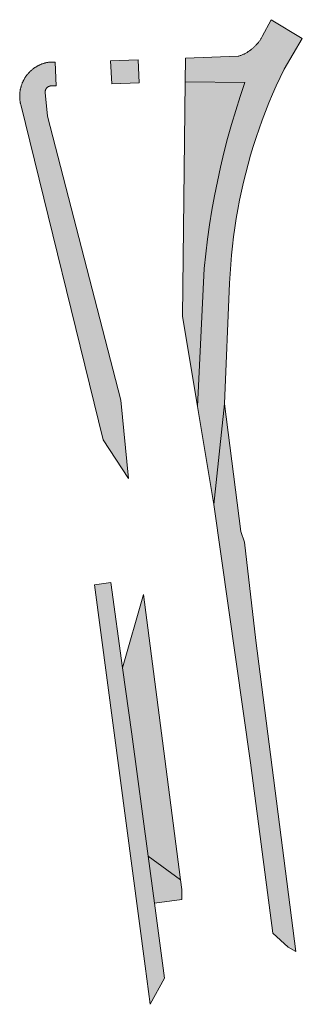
# Model space of a CAD drawing. Extents: x 97094 to 109644, y 463509 to 471969.
# Tile 103 of 256: x 102217 to 102241, y 468046 to 468131. Entities that reach past the tile are written whole.
import ezdxf

# ---------------------------------------------------------------- set-up
doc = ezdxf.new("R2010")
doc.units = 0
doc.layers.add('109 Onkruidbestrijding elementen', color=6, linetype='Continuous', lineweight=20, true_color=0xff00ff)

msp = doc.modelspace()

# ---------------------------------------------------------------- hatches: boundary and pattern name
at = {"layer": '109 Onkruidbestrijding elementen', "true_color": 0xff00ff}
for points in [[(102231.214, 468125.404), (102236.301, 468125.344), (102235.902, 468124.154), (102235.524, 468122.956), (102235.168, 468121.753), (102234.834, 468120.542), (102234.521, 468119.326), (102234.231, 468118.105), (102233.963, 468116.878), (102233.717, 468115.647), (102233.493, 468114.412), (102233.292, 468113.173), (102233.113, 468111.93), (102232.957, 468110.684), (102232.823, 468109.436), (102232.266, 468097.607), (102233.661, 468089.229), (102234.577, 468097.846), (102235.002, 468108.175), (102235.042, 468108.967), (102235.095, 468109.759), (102235.162, 468110.55), (102235.243, 468111.339), (102235.337, 468112.127), (102235.445, 468112.913), (102235.567, 468113.697), (102235.703, 468114.479), (102235.852, 468115.258), (102236.014, 468116.035), (102236.19, 468116.808), (102236.38, 468117.579), (102236.583, 468118.346), (102236.799, 468119.109), (102237.029, 468119.869), (102237.271, 468120.624), (102237.527, 468121.376), (102237.796, 468122.122), (102238.077, 468122.864), (102238.372, 468123.601), (102238.679, 468124.332), (102238.999, 468125.058), (102239.332, 468125.779), (102239.677, 468126.493), (102241.224, 468129.108), (102238.554, 468130.714), (102237.793, 468129.273), (102237.765, 468129.221), (102237.735, 468129.169), (102237.705, 468129.118), (102237.674, 468129.068), (102237.642, 468129.018), (102237.609, 468128.968), (102237.576, 468128.919), (102237.541, 468128.871), (102237.506, 468128.823), (102237.47, 468128.776), (102237.433, 468128.73), (102237.396, 468128.684), (102237.357, 468128.638), (102237.318, 468128.594), (102237.278, 468128.55), (102237.238, 468128.507), (102237.196, 468128.464), (102237.154, 468128.422), (102237.111, 468128.381), (102237.068, 468128.341), (102237.024, 468128.301), (102236.979, 468128.262), (102236.933, 468128.224), (102236.887, 468128.187), (102236.84, 468128.15), (102236.793, 468128.115), (102236.745, 468128.08), (102236.697, 468128.046), (102236.647, 468128.012), (102236.598, 468127.98), (102236.548, 468127.948), (102236.497, 468127.918), (102236.445, 468127.888), (102236.394, 468127.859), (102236.341, 468127.831), (102236.289, 468127.803), (102236.236, 468127.777), (102236.182, 468127.752), (102236.128, 468127.727), (102236.073, 468127.704), (102236.019, 468127.681), (102235.963, 468127.659), (102235.908, 468127.639), (102235.852, 468127.619), (102235.796, 468127.6), (102235.739, 468127.582), (102231.223, 468127.424), (102231.214, 468125.404)], [(102217.125, 468123.467), (102224.175, 468094.76), (102226.347, 468091.456), (102225.699, 468098.161), (102219.431, 468122.445), (102219.224, 468124.474), (102219.223, 468124.483), (102219.223, 468124.491), (102219.222, 468124.5), (102219.222, 468124.509), (102219.221, 468124.517), (102219.221, 468124.526), (102219.221, 468124.534), (102219.221, 468124.543), (102219.222, 468124.552), (102219.222, 468124.56), (102219.223, 468124.569), (102219.224, 468124.578), (102219.225, 468124.586), (102219.226, 468124.595), (102219.227, 468124.603), (102219.228, 468124.612), (102219.23, 468124.621), (102219.231, 468124.629), (102219.233, 468124.638), (102219.235, 468124.646), (102219.237, 468124.654), (102219.239, 468124.663), (102219.241, 468124.671), (102219.244, 468124.679), (102219.247, 468124.688), (102219.249, 468124.696), (102219.252, 468124.704), (102219.255, 468124.712), (102219.258, 468124.72), (102219.262, 468124.728), (102219.265, 468124.736), (102219.269, 468124.744), (102219.272, 468124.752), (102219.276, 468124.76), (102219.28, 468124.767), (102219.284, 468124.775), (102219.288, 468124.783), (102219.293, 468124.79), (102219.297, 468124.798), (102219.302, 468124.805), (102219.306, 468124.812), (102219.311, 468124.819), (102219.316, 468124.827), (102219.321, 468124.834), (102219.326, 468124.841), (102219.331, 468124.847), (102219.337, 468124.854), (102219.342, 468124.861), (102219.348, 468124.867), (102219.354, 468124.874), (102219.359, 468124.88), (102219.365, 468124.887), (102219.371, 468124.893), (102219.378, 468124.899), (102219.384, 468124.905), (102219.39, 468124.911), (102219.397, 468124.917), (102219.403, 468124.922), (102219.41, 468124.928), (102219.416, 468124.933), (102219.423, 468124.939), (102219.43, 468124.944), (102219.437, 468124.949), (102219.444, 468124.954), (102219.451, 468124.959), (102219.459, 468124.964), (102219.466, 468124.968), (102219.473, 468124.973), (102219.481, 468124.977), (102219.488, 468124.982), (102219.496, 468124.986), (102219.503, 468124.99), (102219.511, 468124.994), (102219.519, 468124.997), (102219.527, 468125.001), (102219.535, 468125.004), (102219.543, 468125.008), (102219.551, 468125.011), (102219.559, 468125.014), (102219.567, 468125.017), (102219.575, 468125.02), (102219.583, 468125.023), (102219.592, 468125.025), (102219.6, 468125.028), (102219.608, 468125.03), (102219.617, 468125.032), (102219.625, 468125.034), (102219.634, 468125.036), (102219.642, 468125.038), (102219.651, 468125.039), (102219.659, 468125.041), (102219.668, 468125.042), (102219.676, 468125.043), (102219.685, 468125.044), (102219.693, 468125.045), (102219.702, 468125.046), (102219.711, 468125.046), (102219.719, 468125.047), (102219.728, 468125.047), (102220.172, 468125.058), (102220.077, 468127.07), (102219.62, 468127.093), (102219.558, 468127.085), (102219.496, 468127.075), (102219.434, 468127.064), (102219.372, 468127.051), (102219.324, 468127.04), (102219.276, 468127.029), (102219.229, 468127.017), (102219.181, 468127.004), (102219.134, 468126.99), (102219.087, 468126.975), (102219.04, 468126.96), (102218.994, 468126.944), (102218.948, 468126.927), (102218.902, 468126.909), (102218.856, 468126.891), (102218.811, 468126.871), (102218.766, 468126.851), (102218.722, 468126.831), (102218.677, 468126.809), (102218.634, 468126.787), (102218.59, 468126.764), (102218.547, 468126.741), (102218.504, 468126.716), (102218.462, 468126.691), (102218.42, 468126.665), (102218.379, 468126.639), (102218.338, 468126.612), (102218.297, 468126.584), (102218.257, 468126.555), (102218.218, 468126.526), (102218.179, 468126.496), (102218.14, 468126.466), (102218.102, 468126.435), (102218.064, 468126.403), (102218.027, 468126.371), (102217.991, 468126.338), (102217.955, 468126.304), (102217.92, 468126.27), (102217.885, 468126.235), (102217.851, 468126.2), (102217.817, 468126.164), (102217.784, 468126.127), (102217.752, 468126.09), (102217.72, 468126.053), (102217.689, 468126.015), (102217.659, 468125.976), (102217.629, 468125.937), (102217.6, 468125.898), (102217.571, 468125.858), (102217.543, 468125.817), (102217.516, 468125.776), (102217.49, 468125.735), (102217.464, 468125.693), (102217.439, 468125.651), (102217.415, 468125.608), (102217.391, 468125.565), (102217.368, 468125.521), (102217.346, 468125.477), (102217.324, 468125.433), (102217.304, 468125.389), (102217.284, 468125.344), (102217.265, 468125.298), (102217.246, 468125.253), (102217.228, 468125.207), (102217.212, 468125.161), (102217.195, 468125.114), (102217.18, 468125.068), (102217.165, 468125.021), (102217.152, 468124.974), (102217.139, 468124.926), (102217.126, 468124.879), (102217.115, 468124.831), (102217.104, 468124.783), (102217.094, 468124.735), (102217.085, 468124.686), (102217.077, 468124.638), (102217.07, 468124.589), (102217.063, 468124.541), (102217.057, 468124.492), (102217.053, 468124.443), (102217.048, 468124.394), (102217.045, 468124.345), (102217.043, 468124.296), (102217.041, 468124.247), (102217.04, 468124.197), (102217.04, 468124.148), (102217.041, 468124.099), (102217.042, 468124.05), (102217.045, 468124.001), (102217.048, 468123.952), (102217.052, 468123.903), (102217.057, 468123.854), (102217.063, 468123.805), (102217.069, 468123.756), (102217.076, 468123.708), (102217.084, 468123.659), (102217.093, 468123.611), (102217.103, 468123.563), (102217.114, 468123.515), (102217.125, 468123.467)], [(102224.927, 468125.223), (102227.255, 468125.308), (102227.188, 468127.281), (102224.803, 468127.185), (102224.927, 468125.223)], [(102236.301, 468125.344), (102231.214, 468125.404), (102230.977, 468105.353), (102232.266, 468097.607), (102232.823, 468109.436), (102232.957, 468110.684), (102233.113, 468111.93), (102233.292, 468113.173), (102233.493, 468114.412), (102233.717, 468115.647), (102233.963, 468116.878), (102234.231, 468118.105), (102234.521, 468119.326), (102234.834, 468120.542), (102235.168, 468121.753), (102235.524, 468122.956), (102235.902, 468124.154), (102236.301, 468125.344)], [(102240.661, 468050.961), (102237.239, 468077.586), (102236.278, 468086.004), (102235.953, 468086.912), (102234.577, 468097.846), (102233.661, 468089.229), (102236.786, 468067.107), (102238.69, 468052.54), (102240.002, 468051.347), (102240.661, 468050.961)], [(102228.217, 468046.456), (102229.441, 468048.7), (102228.578, 468055.1), (102228.035, 468059.126), (102226.627, 468069.569), (102225.849, 468075.245), (102224.847, 468082.561), (102223.429, 468082.359), (102227.783, 468049.713), (102228.217, 468046.456)], [(102227.621, 468081.526), (102225.849, 468075.245), (102226.627, 468069.569), (102228.035, 468059.126), (102230.803, 468057.117), (102229.456, 468067.45), (102227.621, 468081.526)], [(102230.91, 468056.292), (102230.803, 468057.117), (102228.035, 468059.126), (102228.578, 468055.1), (102230.923, 468055.43), (102230.922, 468055.861), (102230.91, 468056.292)]]:
    msp.add_hatch(color=6, dxfattribs=at).paths.add_polyline_path(points)

# ---------------------------------------------------------------- linework, layer by layer
at = {"layer": '109 Onkruidbestrijding elementen', "color": 3, "true_color": 0x00ff00}
for points in [[(102231.214, 468125.404), (102236.301, 468125.344), (102235.902, 468124.154), (102235.524, 468122.956), (102235.168, 468121.753), (102234.834, 468120.542), (102234.521, 468119.326), (102234.231, 468118.105), (102233.963, 468116.878), (102233.717, 468115.647), (102233.493, 468114.412), (102233.292, 468113.173), (102233.113, 468111.93), (102232.957, 468110.684), (102232.823, 468109.436), (102232.266, 468097.607), (102233.661, 468089.229), (102234.577, 468097.846), (102235.002, 468108.175), (102235.042, 468108.967), (102235.095, 468109.759), (102235.162, 468110.55), (102235.243, 468111.339), (102235.337, 468112.127), (102235.445, 468112.913), (102235.567, 468113.697), (102235.703, 468114.479), (102235.852, 468115.258), (102236.014, 468116.035), (102236.19, 468116.808), (102236.38, 468117.579), (102236.583, 468118.346), (102236.799, 468119.109), (102237.029, 468119.869), (102237.271, 468120.624), (102237.527, 468121.376), (102237.796, 468122.122), (102238.077, 468122.864), (102238.372, 468123.601), (102238.679, 468124.332), (102238.999, 468125.058), (102239.332, 468125.779), (102239.677, 468126.493), (102241.224, 468129.108), (102238.554, 468130.714), (102237.793, 468129.273), (102237.765, 468129.221), (102237.735, 468129.169), (102237.705, 468129.118), (102237.674, 468129.068), (102237.642, 468129.018), (102237.609, 468128.968), (102237.576, 468128.919), (102237.541, 468128.871), (102237.506, 468128.823), (102237.47, 468128.776), (102237.433, 468128.73), (102237.396, 468128.684), (102237.357, 468128.638), (102237.318, 468128.594), (102237.278, 468128.55), (102237.238, 468128.507), (102237.196, 468128.464), (102237.154, 468128.422), (102237.111, 468128.381), (102237.068, 468128.341), (102237.024, 468128.301), (102236.979, 468128.262), (102236.933, 468128.224), (102236.887, 468128.187), (102236.84, 468128.15), (102236.793, 468128.115), (102236.745, 468128.08), (102236.697, 468128.046), (102236.647, 468128.012), (102236.598, 468127.98), (102236.548, 468127.948), (102236.497, 468127.918), (102236.445, 468127.888), (102236.394, 468127.859), (102236.341, 468127.831), (102236.289, 468127.803), (102236.236, 468127.777), (102236.182, 468127.752), (102236.128, 468127.727), (102236.073, 468127.704), (102236.019, 468127.681), (102235.963, 468127.659), (102235.908, 468127.639), (102235.852, 468127.619), (102235.796, 468127.6), (102235.739, 468127.582), (102231.223, 468127.424), (102231.214, 468125.404)], [(102217.125, 468123.467), (102224.175, 468094.76), (102226.347, 468091.456), (102225.699, 468098.161), (102219.431, 468122.445), (102219.224, 468124.474), (102219.223, 468124.483), (102219.223, 468124.491), (102219.222, 468124.5), (102219.222, 468124.509), (102219.221, 468124.517), (102219.221, 468124.526), (102219.221, 468124.534), (102219.221, 468124.543), (102219.222, 468124.552), (102219.222, 468124.56), (102219.223, 468124.569), (102219.224, 468124.578), (102219.225, 468124.586), (102219.226, 468124.595), (102219.227, 468124.603), (102219.228, 468124.612), (102219.23, 468124.621), (102219.231, 468124.629), (102219.233, 468124.638), (102219.235, 468124.646), (102219.237, 468124.654), (102219.239, 468124.663), (102219.241, 468124.671), (102219.244, 468124.679), (102219.247, 468124.688), (102219.249, 468124.696), (102219.252, 468124.704), (102219.255, 468124.712), (102219.258, 468124.72), (102219.262, 468124.728), (102219.265, 468124.736), (102219.269, 468124.744), (102219.272, 468124.752), (102219.276, 468124.76), (102219.28, 468124.767), (102219.284, 468124.775), (102219.288, 468124.783), (102219.293, 468124.79), (102219.297, 468124.798), (102219.302, 468124.805), (102219.306, 468124.812), (102219.311, 468124.819), (102219.316, 468124.827), (102219.321, 468124.834), (102219.326, 468124.841), (102219.331, 468124.847), (102219.337, 468124.854), (102219.342, 468124.861), (102219.348, 468124.867), (102219.354, 468124.874), (102219.359, 468124.88), (102219.365, 468124.887), (102219.371, 468124.893), (102219.378, 468124.899), (102219.384, 468124.905), (102219.39, 468124.911), (102219.397, 468124.917), (102219.403, 468124.922), (102219.41, 468124.928), (102219.416, 468124.933), (102219.423, 468124.939), (102219.43, 468124.944), (102219.437, 468124.949), (102219.444, 468124.954), (102219.451, 468124.959), (102219.459, 468124.964), (102219.466, 468124.968), (102219.473, 468124.973), (102219.481, 468124.977), (102219.488, 468124.982), (102219.496, 468124.986), (102219.503, 468124.99), (102219.511, 468124.994), (102219.519, 468124.997), (102219.527, 468125.001), (102219.535, 468125.004), (102219.543, 468125.008), (102219.551, 468125.011), (102219.559, 468125.014), (102219.567, 468125.017), (102219.575, 468125.02), (102219.583, 468125.023), (102219.592, 468125.025), (102219.6, 468125.028), (102219.608, 468125.03), (102219.617, 468125.032), (102219.625, 468125.034), (102219.634, 468125.036), (102219.642, 468125.038), (102219.651, 468125.039), (102219.659, 468125.041), (102219.668, 468125.042), (102219.676, 468125.043), (102219.685, 468125.044), (102219.693, 468125.045), (102219.702, 468125.046), (102219.711, 468125.046), (102219.719, 468125.047), (102219.728, 468125.047), (102220.172, 468125.058), (102220.077, 468127.07), (102219.62, 468127.093), (102219.558, 468127.085), (102219.496, 468127.075), (102219.434, 468127.064), (102219.372, 468127.051), (102219.324, 468127.04), (102219.276, 468127.029), (102219.229, 468127.017), (102219.181, 468127.004), (102219.134, 468126.99), (102219.087, 468126.975), (102219.04, 468126.96), (102218.994, 468126.944), (102218.948, 468126.927), (102218.902, 468126.909), (102218.856, 468126.891), (102218.811, 468126.871), (102218.766, 468126.851), (102218.722, 468126.831), (102218.677, 468126.809), (102218.634, 468126.787), (102218.59, 468126.764), (102218.547, 468126.741), (102218.504, 468126.716), (102218.462, 468126.691), (102218.42, 468126.665), (102218.379, 468126.639), (102218.338, 468126.612), (102218.297, 468126.584), (102218.257, 468126.555), (102218.218, 468126.526), (102218.179, 468126.496), (102218.14, 468126.466), (102218.102, 468126.435), (102218.064, 468126.403), (102218.027, 468126.371), (102217.991, 468126.338), (102217.955, 468126.304), (102217.92, 468126.27), (102217.885, 468126.235), (102217.851, 468126.2), (102217.817, 468126.164), (102217.784, 468126.127), (102217.752, 468126.09), (102217.72, 468126.053), (102217.689, 468126.015), (102217.659, 468125.976), (102217.629, 468125.937), (102217.6, 468125.898), (102217.571, 468125.858), (102217.543, 468125.817), (102217.516, 468125.776), (102217.49, 468125.735), (102217.464, 468125.693), (102217.439, 468125.651), (102217.415, 468125.608), (102217.391, 468125.565), (102217.368, 468125.521), (102217.346, 468125.477), (102217.324, 468125.433), (102217.304, 468125.389), (102217.284, 468125.344), (102217.265, 468125.298), (102217.246, 468125.253), (102217.228, 468125.207), (102217.212, 468125.161), (102217.195, 468125.114), (102217.18, 468125.068), (102217.165, 468125.021), (102217.152, 468124.974), (102217.139, 468124.926), (102217.126, 468124.879), (102217.115, 468124.831), (102217.104, 468124.783), (102217.094, 468124.735), (102217.085, 468124.686), (102217.077, 468124.638), (102217.07, 468124.589), (102217.063, 468124.541), (102217.057, 468124.492), (102217.053, 468124.443), (102217.048, 468124.394), (102217.045, 468124.345), (102217.043, 468124.296), (102217.041, 468124.247), (102217.04, 468124.197), (102217.04, 468124.148), (102217.041, 468124.099), (102217.042, 468124.05), (102217.045, 468124.001), (102217.048, 468123.952), (102217.052, 468123.903), (102217.057, 468123.854), (102217.063, 468123.805), (102217.069, 468123.756), (102217.076, 468123.708), (102217.084, 468123.659), (102217.093, 468123.611), (102217.103, 468123.563), (102217.114, 468123.515), (102217.125, 468123.467)], [(102224.927, 468125.223), (102227.255, 468125.308), (102227.188, 468127.281), (102224.803, 468127.185), (102224.927, 468125.223)], [(102236.301, 468125.344), (102231.214, 468125.404), (102230.977, 468105.353), (102232.266, 468097.607), (102232.823, 468109.436), (102232.957, 468110.684), (102233.113, 468111.93), (102233.292, 468113.173), (102233.493, 468114.412), (102233.717, 468115.647), (102233.963, 468116.878), (102234.231, 468118.105), (102234.521, 468119.326), (102234.834, 468120.542), (102235.168, 468121.753), (102235.524, 468122.956), (102235.902, 468124.154), (102236.301, 468125.344)], [(102240.661, 468050.961), (102237.239, 468077.586), (102236.278, 468086.004), (102235.953, 468086.912), (102234.577, 468097.846), (102233.661, 468089.229), (102236.786, 468067.107), (102238.69, 468052.54), (102240.002, 468051.347), (102240.661, 468050.961)], [(102228.217, 468046.456), (102229.441, 468048.7), (102228.578, 468055.1), (102228.035, 468059.126), (102226.627, 468069.569), (102225.849, 468075.245), (102224.847, 468082.561), (102223.429, 468082.359), (102227.783, 468049.713), (102228.217, 468046.456)], [(102227.621, 468081.526), (102225.849, 468075.245), (102226.627, 468069.569), (102228.035, 468059.126), (102230.803, 468057.117), (102229.456, 468067.45), (102227.621, 468081.526)], [(102230.91, 468056.292), (102230.803, 468057.117), (102228.035, 468059.126), (102228.578, 468055.1), (102230.923, 468055.43), (102230.922, 468055.861), (102230.91, 468056.292)]]:
    msp.add_lwpolyline(points, close=True, dxfattribs=at)

doc.saveas('drawing.dxf')
